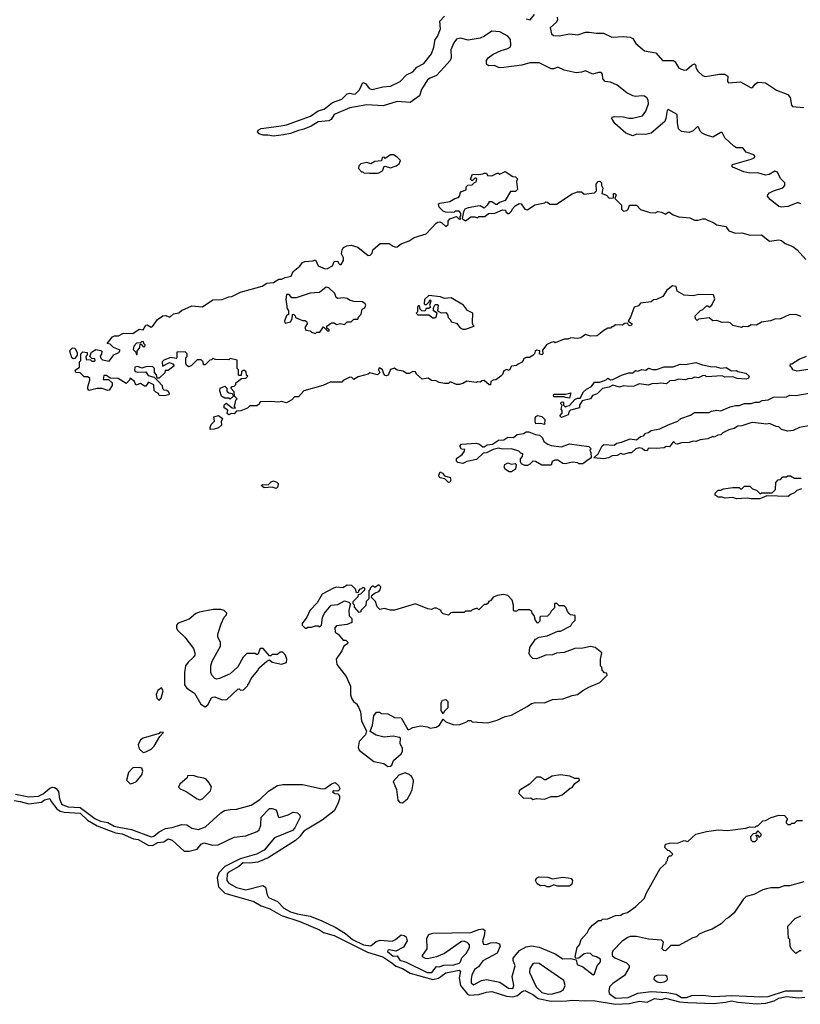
# Model space of a CAD drawing. Extents: x 2494106 to 2685573, y 758056 to 915185.
# Tile 138 of 256: x 2598166 to 2604099, y 784023 to 791505. Entities that reach past the tile are written whole.
import ezdxf

# ---------------------------------------------------------------- set-up
doc = ezdxf.new("R2010")
doc.units = 0

msp = doc.modelspace()

# ---------------------------------------------------------------- linework, layer by layer
at = {"layer": '0CON05XD'}
for points in [[(2603955, 790079.4), (2603935, 790086), (2603868.7, 790138.7), (2603850, 790165), (2603851.2, 790175), (2603865, 790190), (2603894.5, 790205.5), (2603965, 790226.7), (2603982.2, 790245), (2603981.5, 790265), (2603948.5, 790298.5), (2603925, 790345.8), (2603905, 790352.9), (2603861.7, 790328.3), (2603835, 790322.7), (2603775, 790340.4), (2603715, 790339.6), (2603669.2, 790349.2), (2603586.2, 790385), (2603578.8, 790395), (2603583.3, 790405), (2603725, 790445.5), (2603749.2, 790455), (2603755.8, 790465), (2603745, 790478.9), (2603688.5, 790498.5), (2603661.8, 790531.8), (2603615, 790532.5), (2603593.7, 790543.7), (2603526.2, 790606.2), (2603505, 790647.5), (2603495, 790647.5), (2603435, 790611.4), (2603378.9, 790628.9), (2603353.6, 790643.6), (2603338.6, 790658.6), (2603325, 790688.8), (2603315, 790690), (2603285, 790660.8), (2603255, 790648.1), (2603195.6, 790655.6), (2603174, 790676), (2603164.3, 790725), (2603163.3, 790785), (2603095, 790822.5), (2603087.5, 790815), (2603077.5, 790755), (2603067.9, 790732.1), (2602966.1, 790643.9), (2602925, 790631.5), (2602855, 790634.3), (2602825, 790622), (2602771.7, 790641.7), (2602690, 790715), (2602667.5, 790755), (2602670, 790765), (2602685, 790770), (2602755, 790768), (2602795.8, 790755.8), (2602824.2, 790755.8), (2602900, 790775), (2602925, 790808.8), (2602944.4, 790865), (2602942.4, 790892.4), (2602931.7, 790911.7), (2602915, 790924), (2602895, 790927.5), (2602845, 790921.4), (2602825.6, 790925.6), (2602779.2, 790949.2), (2602706.9, 791006.9), (2602655, 791030.9), (2602615, 791036.5), (2602598.2, 791055), (2602595, 791091.2), (2602585, 791102.7), (2602565, 791104.6), (2602520.9, 791090.9), (2602465, 791116.4), (2602436, 791106), (2602395, 791100.5), (2602305, 791121.5), (2602255, 791143.2), (2602225, 791131.6), (2602205, 791131.6), (2602115, 791176.7), (2602042.7, 791177.3), (2601981.3, 791158.7), (2601825, 791139.4), (2601805, 791141.4), (2601775, 791155.8), (2601732.5, 791155), (2601716.7, 791165), (2601713.8, 791175), (2601713.8, 791195), (2601727.5, 791215), (2601765, 791244.2), (2601825, 791271.4), (2601876.7, 791285), (2601894.2, 791295.8), (2601898.3, 791311.7), (2601895.5, 791355), (2601875, 791380), (2601815, 791412.2), (2601755, 791418.1), (2601699.7, 791380.3), (2601665, 791364.2), (2601575, 791350), (2601515.5, 791365.5), (2601485, 791357.8), (2601465, 791329.2), (2601443.5, 791275), (2601444.4, 791215), (2601438.9, 791195), (2601389.1, 791140.9), (2601335, 791081.1), (2601285, 791061.5), (2601265, 791046.9), (2601220.8, 790975), (2601204.1, 790925.9), (2601135, 790876.2), (2601035, 790884.3), (2600929.5, 790850.5), (2600805, 790858), (2600675, 790834), (2600556.4, 790783.6), (2600533, 790747), (2600515, 790736.7), (2600435, 790730), (2600382.5, 790695), (2600325, 790672), (2600285, 790663.8), (2600225, 790640), (2600170, 790630), (2600095, 790618.8), (2600053, 790627), (2600016.4, 790626.4), (2599986.4, 790636.4), (2599973, 790653), (2599977.5, 790665), (2600001.7, 790678.3), (2600135, 790696.9), (2600195, 790706.7), (2600377.2, 790772.8), (2600435, 790811.4), (2600480, 790825), (2600544.3, 790875.7), (2600615, 790902), (2600655, 790942), (2600675, 790946), (2600705, 790938.8), (2600718.3, 790941.7), (2600748.3, 790971.7), (2600775, 791027.5), (2600795, 791020), (2600821.7, 790981.7), (2600845, 790973.8), (2600925, 790994.2), (2600985, 791000.8), (2601056.7, 791035), (2601106.7, 791085), (2601155, 791109.4), (2601185, 791144.4), (2601237, 791173), (2601295.4, 791244.6), (2601314.3, 791295), (2601325, 791353.3), (2601341.5, 791378.5), (2601363.8, 791435), (2601358.6, 791495), (2601395, 791532)], [(2602015, 791512), (2602046, 791504), (2602077.5, 791545)], [(2602251.2, 791525), (2602254, 791505), (2602245, 791486.7), (2602198, 791442), (2602208.3, 791398.3), (2602222.5, 791385), (2602265, 791383.1), (2602345, 791397.1), (2602408.8, 791391.2), (2602465, 791409.4), (2602495, 791410.6), (2602548.3, 791401.7), (2602602.7, 791402.7), (2602667, 791373), (2602755, 791377.5), (2602805, 791372.5), (2602825, 791362.5), (2602848.8, 791325), (2602915, 791268.6), (2603002, 791252), (2603051.2, 791195), (2603135, 791195.5), (2603147.5, 791185), (2603175, 791137.1), (2603215, 791121.9), (2603235, 791124.3), (2603275, 791160.6), (2603295, 791169.2), (2603302.9, 791162.9), (2603308.1, 791135), (2603319.4, 791115), (2603355, 791080.6), (2603375, 791074.5), (2603408.9, 791078.9), (2603485, 791091.1), (2603525, 791090), (2603548.8, 791075), (2603546.2, 791035), (2603552.5, 791025), (2603645, 791033.1), (2603725, 790988), (2603735, 790990), (2603755, 791016), (2603775, 791029.4), (2603835, 791024.6), (2603918.7, 790968.7), (2604005, 790936.7), (2604022.5, 790915), (2604032.5, 790855), (2604040, 790845), (2604125, 790837.5)], [(2600885, 790337.5), (2600895, 790342.5), (2600923, 790357), (2600935, 790390), (2600945, 790392.5), (2600985, 790380), (2601026.4, 790393.6), (2601049.3, 790410.7), (2601060, 790435), (2601035, 790460), (2601007, 790477), (2600985, 790477.5), (2600945, 790450), (2600935, 790460), (2600921.7, 790458.3), (2600917, 790433), (2600865, 790426.7), (2600835, 790410), (2600805, 790420), (2600759.3, 790410.7), (2600742.5, 790395), (2600740, 790375), (2600765, 790350), (2600775, 790350), (2600785, 790340), (2600815, 790342.5), (2600825, 790337.5), (2600885, 790337.5)], [(2601953.6, 788886.4), (2601941.7, 788878.3), (2601905, 788872.5), (2601885, 788840), (2601865, 788846.7), (2601845, 788837.5), (2601835, 788810), (2601823, 788797), (2601785, 788767.5), (2601765, 788766.7), (2601747.5, 788755), (2601745, 788730), (2601735, 788730), (2601695, 788762.5), (2601678.3, 788761.7), (2601665, 788750), (2601645, 788752.5), (2601635, 788747.5), (2601565, 788757.5), (2601535, 788740), (2601505, 788732.5), (2601485, 788732.5), (2601445, 788750), (2601435, 788750), (2601425, 788740), (2601395, 788740), (2601355, 788747.5), (2601331.7, 788761.7), (2601295, 788762.5), (2601271.7, 788781.7), (2601225, 788772.5), (2601181.7, 788811.7), (2601175, 788830), (2601155, 788832.5), (2601125, 788817.5), (2601105, 788817.5), (2601080, 788835), (2601035, 788842.5), (2601015, 788857.5), (2600983.6, 788846.4), (2600966.7, 788805), (2600955, 788797.5), (2600945, 788800), (2600932.5, 788815), (2600922.5, 788845), (2600905, 788857.5), (2600895, 788857.5), (2600892.5, 788845), (2600902.5, 788825), (2600885, 788807.5), (2600828.3, 788821.7), (2600815, 788812.5), (2600738.3, 788791.7), (2600705, 788770), (2600690, 788785), (2600675, 788787.5), (2600625, 788762.5), (2600615, 788750), (2600525, 788750), (2600470, 788725), (2600326.1, 788683.9), (2600285, 788640), (2600255, 788640), (2600235, 788617.5), (2600195, 788593.3), (2600155, 788602.5), (2600135, 788597.5), (2600075, 788603.3), (2599995, 788600), (2599986.7, 788583.3), (2599968.3, 788571.7), (2599915, 788570), (2599897, 788553), (2599847, 788533), (2599815, 788530), (2599795, 788510), (2599775, 788512.5), (2599755, 788502.5), (2599743.6, 788513.6), (2599747, 788537), (2599720, 788555), (2599720, 788575), (2599735, 788590), (2599780, 788555), (2599807.5, 788552.5), (2599800, 788565), (2599810, 788615), (2599820, 788625), (2599800, 788645), (2599797, 788677), (2599770, 788705), (2599781.7, 788718.3), (2599795, 788720), (2599808.3, 788731.7), (2599810, 788745), (2599851.7, 788778.3), (2599885, 788780), (2599900, 788795), (2599890, 788805), (2599888.3, 788828.3), (2599875, 788840), (2599865, 788840), (2599851.7, 788828.3), (2599848.3, 788801.7), (2599835, 788800), (2599830, 788805), (2599830, 788845), (2599820, 788855), (2599818.3, 788918.3), (2599765, 788930), (2599755, 788920), (2599655, 788922.5), (2599635, 788930), (2599625, 788920), (2599611.7, 788918.3), (2599577, 788883), (2599562.5, 788882.5), (2599560, 788905), (2599545, 788920), (2599515, 788920), (2599470, 788875), (2599448.3, 788868.3), (2599435, 788880), (2599430, 788895), (2599430, 788935), (2599440, 788945), (2599440, 788965), (2599425, 788980), (2599361.7, 788978.3), (2599360, 788935), (2599355, 788930), (2599315, 788937.5), (2599261.7, 788918.3), (2599250, 788905), (2599251.7, 788871.7), (2599305, 788900), (2599330, 788890), (2599340, 788875), (2599295, 788840), (2599271.7, 788838.3), (2599268.3, 788821.7), (2599225, 788780), (2599211.7, 788781.7), (2599207, 788807), (2599190, 788825), (2599190, 788855), (2599175, 788870), (2599125, 788867.5), (2599095, 788857.5), (2599065, 788870), (2599042.5, 788865), (2599040, 788845), (2599045, 788832.5), (2599065, 788827.5), (2599125, 788830), (2599141.7, 788801.7), (2599188.3, 788788.3), (2599218.3, 788758.3), (2599250, 788725), (2599251.7, 788701.7), (2599262.5, 788692.5), (2599285, 788690), (2599295, 788682.5), (2599302.5, 788665), (2599300, 788655), (2599265, 788647.5), (2599225, 788650), (2599220, 788665), (2599200, 788675), (2599187.5, 788687.5), (2599185, 788730), (2599145, 788750), (2599125, 788720), (2599115, 788720), (2599085, 788740), (2599048.3, 788728.3), (2599040, 788755), (2599005, 788780), (2599000, 788765), (2598975, 788740), (2598915, 788777.5), (2598855, 788780), (2598825, 788800), (2598805, 788800), (2598801.7, 788771.7), (2598841.7, 788771.7), (2598870, 788745), (2598870, 788725), (2598845, 788690), (2598835, 788687.5), (2598793, 788703), (2598755, 788703.3), (2598695, 788687.5), (2598685, 788700), (2598683.3, 788715), (2598700, 788765), (2598698.3, 788778.3), (2598685, 788790), (2598655, 788790), (2598625, 788822.5), (2598594, 788824), (2598588.3, 788841.7), (2598620, 788865), (2598620, 788905), (2598630, 788915), (2598630, 788965), (2598645, 788980), (2598680, 788975), (2598680, 788955), (2598670, 788945), (2598671.7, 788921.7), (2598705, 788920), (2598715, 788910), (2598735, 788910), (2598740, 788915), (2598738.3, 788928.3), (2598715, 788930), (2598700, 788945), (2598711.7, 788978.3), (2598745, 789000), (2598781.7, 788991.7), (2598790, 788985), (2598787, 788963), (2598778.3, 788951.7), (2598781.7, 788931.7), (2598795, 788920), (2598845, 788910), (2598880.7, 788959.3), (2598920, 788975), (2598930, 788995), (2598880, 789015), (2598855, 789040), (2598830, 789045), (2598872.5, 789095), (2598887, 789103), (2598917, 789103), (2598955, 789123.3), (2599025, 789121.2), (2599075, 789152.5), (2599105, 789147.5), (2599125, 789182.5), (2599135, 789186.2), (2599165, 789167.5), (2599175, 789172.5), (2599213.3, 789226.7), (2599255, 789253.8), (2599276.2, 789256.2), (2599306.4, 789243.6), (2599335, 789270), (2599375, 789277.5), (2599395, 789296.2), (2599475, 789330), (2599555, 789323.3), (2599635, 789376.7), (2599705, 789380), (2599755, 789400), (2599779.3, 789400.7), (2599845, 789433.8), (2600009.5, 789480.5), (2600045, 789503.3), (2600095, 789508.8), (2600135, 789532.5), (2600155, 789532.5), (2600185, 789546.2), (2600230, 789555), (2600245, 789592.5), (2600295, 789632.5), (2600315, 789660), (2600333, 789667), (2600395, 789672.5), (2600415, 789680), (2600434.2, 789634.2), (2600488.3, 789611.7), (2600505.9, 789614.1), (2600542.5, 789635), (2600555, 789667.5), (2600585, 789670), (2600590, 789655), (2600600, 789645), (2600610, 789645), (2600627.5, 789675), (2600627.5, 789695), (2600612.5, 789725), (2600617.5, 789755), (2600627, 789773), (2600653, 789787), (2600685, 789791.2), (2600735, 789776.7), (2600815, 789712.5), (2600830, 789715), (2600845, 789730), (2600850, 789755), (2600906.4, 789803.6), (2600975, 789803.3), (2601005, 789783.8), (2601025, 789776.7), (2601035, 789780), (2601065, 789802.5), (2601125, 789823.8), (2601165, 789850), (2601255, 789876.7), (2601330.7, 789959.3), (2601345, 789967.5), (2601359.3, 789969.3), (2601375, 789962.5), (2601405, 789932.5), (2601421.7, 789948.3), (2601422.5, 789975), (2601435, 789992.5), (2601485, 790010), (2601505, 789990), (2601518.3, 789991.7), (2601510, 790005), (2601520, 790015), (2601520, 790035), (2601505, 790050), (2601475, 790050), (2601467, 790043), (2601445, 790040), (2601403, 790043), (2601385, 790050), (2601355, 790080), (2601350, 790105), (2601358.3, 790111.7), (2601435, 790122.5), (2601473.3, 790146.7), (2601500, 790155), (2601511.7, 790168.3), (2601513, 790187), (2601525, 790200), (2601558.3, 790211.7), (2601560, 790235), (2601571.7, 790248.3), (2601605, 790250), (2601621.7, 790268.3), (2601636.4, 790273.6), (2601640, 790295), (2601635, 790300), (2601625, 790300), (2601605, 790280), (2601592.5, 790292.5), (2601608.3, 790331.7), (2601655, 790327.5), (2601687, 790333), (2601695, 790340), (2601715, 790340), (2601721.7, 790321.7), (2601755, 790317.5), (2601795, 790340), (2601805, 790340), (2601815, 790330), (2601855, 790352.5), (2601913, 790313), (2601935, 790310), (2601950, 790295), (2601942.5, 790275), (2601950, 790215), (2601935, 790200), (2601895, 790200), (2601855, 790130), (2601813, 790117), (2601795, 790100), (2601785, 790100), (2601755, 790120), (2601735, 790120), (2601720, 790095), (2601695, 790072.5), (2601665, 790090), (2601645, 790087.5), (2601573.6, 790076.4), (2601550, 790065), (2601540, 790045), (2601530, 789995), (2601555, 789977.5), (2601595, 790007.5), (2601625, 790007.5), (2601645, 790000), (2601655, 790010), (2601701.7, 790008.3), (2601728.3, 790031.7), (2601776.4, 790033.6), (2601835, 790060), (2601858.3, 790058.3), (2601860, 790045), (2601875, 790032.5), (2601885, 790032.5), (2601905, 790050), (2601911.7, 790068.3), (2601930.7, 790089.3), (2601961.7, 790108.3), (2601976.7, 790105), (2602006.4, 790066.4), (2602025, 790061.2), (2602081.2, 790098.8), (2602156.7, 790113.3), (2602165, 790120), (2602178.3, 790118.3), (2602195, 790102.5), (2602245, 790102.5), (2602365, 790182.5), (2602405, 790197.5), (2602435, 790197.5), (2602455, 790180), (2602535, 790190), (2602550, 790205), (2602547.5, 790255), (2602563.6, 790276.4), (2602575, 790277.5), (2602586.7, 790265), (2602587.5, 790245), (2602597.5, 790225), (2602590, 790185), (2602625, 790172.5), (2602645, 790150), (2602678.3, 790151.7), (2602680, 790185), (2602690, 790185), (2602700, 790175), (2602690, 790145), (2602740, 790095), (2602740, 790065), (2602755, 790050), (2602780, 790055), (2602790, 790065), (2602800, 790095), (2602855, 790096.7), (2602885, 790062.5), (2602955, 790040), (2602995, 790037.5), (2603015, 790047.5), (2603045, 790042.5), (2603075, 790027.5), (2603095, 790042.5), (2603105, 790042.5), (2603132, 790022), (2603175, 790007.5), (2603259.3, 789999.3), (2603295, 789982.5), (2603321.7, 789981.7), (2603357, 789993), (2603375, 789992.5), (2603398.3, 789978.3), (2603435, 789967.5), (2603465, 789946.7), (2603533.6, 789933.6), (2603555, 789900), (2603605, 789883.3), (2603655, 789886.2), (2603717, 789867), (2603805, 789870), (2603865, 789821.2), (2603935, 789831.2), (2603955, 789826.7), (2603984, 789804), (2604040.7, 789780.7), (2604075.8, 789755.8), (2604141.7, 789681.7)], [(2604102, 790105), (2604085, 790114.2), (2604075, 790112.5), (2604005, 790084.4), (2603955, 790079.4)], [(2600415, 789120), (2600425, 789130), (2600448.3, 789131.7), (2600475, 789170), (2600505, 789140), (2600518.3, 789141.7), (2600518.3, 789148.3), (2600501.7, 789161.7), (2600500, 789175), (2600535, 789202.5), (2600555, 789202.5), (2600575, 789190), (2600605, 789197.5), (2600635, 789190), (2600655, 789210), (2600685, 789210), (2600705, 789230), (2600735, 789230), (2600740, 789245), (2600761.7, 789268.3), (2600770, 789305), (2600790, 789315), (2600797.5, 789335), (2600792.5, 789345), (2600771.7, 789361.7), (2600705, 789362.5), (2600673, 789373), (2600655, 789387.5), (2600625, 789392.5), (2600585, 789387.5), (2600572.5, 789395), (2600562.5, 789425), (2600515, 789466.2), (2600495, 789473.3), (2600445, 789432.5), (2600375, 789428), (2600268.3, 789391.7), (2600235, 789392.5), (2600215, 789417.5), (2600195, 789417.5), (2600189.3, 789379.3), (2600198.3, 789308.3), (2600210, 789295), (2600210, 789265), (2600193, 789257), (2600177.5, 789215), (2600180, 789205), (2600185, 789200), (2600225, 789210), (2600237, 789233), (2600240, 789265), (2600247, 789267), (2600260, 789255), (2600263, 789243), (2600315, 789220), (2600335, 789220), (2600348.3, 789208.3), (2600350, 789195), (2600332.5, 789165), (2600340, 789145), (2600375, 789140), (2600385, 789130), (2600415, 789120)], [(2604105, 789249.4), (2604065, 789265.7), (2604015, 789261.4), (2603947.9, 789232.1), (2603905, 789229.2), (2603873, 789217), (2603804.2, 789205.8), (2603766.4, 789183.6), (2603725, 789186.2), (2603699.3, 789170.7), (2603665, 789173.3), (2603653, 789167), (2603585, 789180), (2603565, 789202.5), (2603546.2, 789206.2), (2603505, 789203.8), (2603465, 789220), (2603435, 789217.5), (2603405, 789240), (2603325, 789230), (2603315, 789220), (2603303, 789233), (2603300, 789255), (2603340, 789295), (2603358.3, 789301.7), (2603385, 789330), (2603395, 789330), (2603405, 789320), (2603427.5, 789335), (2603450, 789385), (2603440, 789415), (2603327.7, 789417.7), (2603285, 789407.5), (2603215, 789412.5), (2603161.7, 789441.7), (2603155, 789477.5), (2603128.3, 789481.7), (2603085, 789450), (2603055, 789402.5), (2603005, 789380), (2602983, 789377), (2602965, 789360), (2602885, 789350), (2602868.3, 789331.7), (2602835, 789320), (2602807.5, 789245), (2602790, 789215), (2602820, 789195), (2602817, 789183), (2602805, 789177.5), (2602793, 789183), (2602785, 789200), (2602765, 789197.5), (2602745, 789182.5), (2602695, 789187.5), (2602675, 789170), (2602665, 789170), (2602655, 789160), (2602635, 789160), (2602605, 789142.5), (2602555, 789103.3), (2602505, 789100), (2602465, 789112.5), (2602431.7, 789088.3), (2602405, 789082.5), (2602355, 789086.7), (2602333, 789077), (2602305, 789077.5), (2602235, 789050), (2602225, 789057.5), (2602205, 789052.5), (2602173.6, 789036.4), (2602140, 788995), (2602142.5, 788965), (2602135, 788957.5), (2602117.5, 788965), (2602118.3, 788988.3), (2602095, 788992.5), (2602082.5, 788985), (2602077.5, 788965), (2602065, 788952.5), (2602041.7, 788938.3), (2602015, 788937.5), (2601995, 788927.5), (2601992.5, 788915), (2601979.3, 788900.7), (2601953.6, 788886.4)], [(2601535, 789152.5), (2601555, 789153.3), (2601620, 789175), (2601610, 789185), (2601607.5, 789205), (2601610, 789275), (2601570, 789295), (2601540, 789335), (2601445, 789392.5), (2601395, 789386.7), (2601365, 789400), (2601275, 789410), (2601241.7, 789378.3), (2601240, 789345), (2601245, 789340), (2601258.3, 789341.7), (2601278.3, 789361.7), (2601285, 789380), (2601290, 789365), (2601280, 789335), (2601288.3, 789321.7), (2601275, 789310), (2601255, 789310), (2601245, 789290), (2601221.7, 789291.7), (2601210, 789305), (2601205, 789330), (2601195, 789330), (2601188.3, 789321.7), (2601190, 789285), (2601180, 789275), (2601191.7, 789261.7), (2601275, 789262.5), (2601305, 789240), (2601321.7, 789238.3), (2601331.7, 789248.3), (2601340, 789275), (2601311.7, 789291.7), (2601310, 789315), (2601325, 789340), (2601341.7, 789341.7), (2601347.5, 789335), (2601341.7, 789291.7), (2601368.3, 789278.3), (2601405, 789280), (2601417.5, 789265), (2601421.7, 789241.7), (2601440, 789225), (2601445, 789210), (2601485, 789200), (2601515, 789162.5), (2601535, 789152.5)], [(2599060, 788960), (2599060, 788985), (2599080, 789015), (2599081.7, 789038.3), (2599088.3, 789038.3), (2599105, 789020), (2599118.3, 789021.7), (2599120, 789035), (2599110, 789045), (2599108.3, 789058.3), (2599095, 789060), (2599085, 789050), (2599055, 789047.5), (2599032.5, 789025), (2599028.3, 788998.3), (2599048.3, 788978.3), (2599055, 788960), (2599060, 788960)], [(2598575, 788927.5), (2598562.5, 788935), (2598547.5, 788985), (2598550, 788995), (2598568.3, 789011.7), (2598585, 789010), (2598602.5, 788975), (2598602.5, 788955), (2598585, 788930), (2598575, 788927.5)], [(2604275, 788865.7), (2604075, 788833.3), (2604040, 788845), (2604040, 788855), (2604022.5, 788875), (2604025, 788890), (2604035, 788890), (2604088.8, 788925), (2604145, 788949.2)], [(2602285, 788482.5), (2602270, 788495), (2602290, 788515), (2602290, 788535), (2602282.5, 788545), (2602290, 788575), (2602280, 788585), (2602281.7, 788598.3), (2602295, 788600), (2602300, 788595), (2602300, 788575), (2602315, 788560), (2602322.5, 788567.5), (2602345, 788572.5), (2602385, 788620), (2602405, 788630), (2602425, 788630), (2602451.7, 788678.3), (2602473, 788697), (2602513, 788717), (2602535, 788750), (2602575, 788750), (2602622.5, 788767.5), (2602635, 788780), (2602655, 788767.5), (2602675, 788770), (2602740, 788805), (2602795, 788822.5), (2602825, 788822.5), (2602845, 788840), (2602865, 788833.3), (2602895, 788847.5), (2602925, 788842.5), (2602945, 788857.5), (2602975, 788847.5), (2603005, 788846.7), (2603065, 788866.7), (2603133.6, 788866.4), (2603185, 788886.2), (2603225, 788883.8), (2603305, 788901.2), (2603355, 788881.2), (2603415, 788870), (2603458.3, 788868.3), (2603495, 788857.5), (2603535, 788862.5), (2603575, 788837.5), (2603615, 788840), (2603625, 788832.5), (2603685, 788820), (2603710, 788795), (2603705, 788780), (2603687, 788773), (2603618.3, 788778.3), (2603585, 788790), (2603525, 788787.5), (2603505, 788797.5), (2603385, 788790), (2603375, 788800), (2603355, 788797.5), (2603325, 788782.5), (2603295, 788787.5), (2603275, 788777.5), (2603245, 788776.7), (2603225, 788767.5), (2603175, 788772.5), (2603145, 788762.5), (2603108.3, 788761.7), (2603081.7, 788738.3), (2603035, 788742.5), (2603005, 788737.5), (2602975, 788740), (2602945, 788727.5), (2602875, 788737.5), (2602835, 788720), (2602795, 788717.5), (2602757, 788723), (2602725, 788712.5), (2602675, 788727.5), (2602645, 788712.5), (2602595, 788703.3), (2602555, 788662.5), (2602520.7, 788649.3), (2602505, 788623.3), (2602441.7, 788608.3), (2602420, 788575), (2602420, 788555), (2602353, 788537), (2602343, 788527), (2602335, 788503.3), (2602285, 788482.5)], [(2599765, 788622.5), (2599755, 788630), (2599725, 788630), (2599700, 788645), (2599687.5, 788685), (2599690, 788705), (2599725, 788720), (2599740, 788705), (2599741.7, 788681.7), (2599755, 788670), (2599780, 788665), (2599790, 788645), (2599765, 788622.5)], [(2602345, 788630), (2602313, 788633), (2602305, 788640), (2602225, 788640), (2602222.5, 788655), (2602225, 788660), (2602315, 788660), (2602355, 788670), (2602345, 788630)], [(2604205, 788426.7), (2604093.6, 788406.4), (2604045, 788382.5), (2604005, 788377.5), (2603955, 788390), (2603935, 788410), (2603915, 788412.5), (2603865, 788437.5), (2603845, 788432.5), (2603735, 788443.3), (2603715, 788440), (2603655, 788420), (2603625, 788416.2), (2603595, 788397.5), (2603555, 788387.5), (2603510, 788365), (2603495, 788350), (2603473, 788347), (2603445, 788332.5), (2603433, 788337), (2603395, 788320), (2603338.3, 788311.7), (2603305, 788300), (2603285, 788302.5), (2603255, 788292.5), (2603195, 788290), (2603165, 788280), (2603151.7, 788281.7), (2603135, 788300), (2603105, 788260), (2603078.3, 788261.7), (2603065, 788252.5), (2603005, 788247.5), (2602955, 788250), (2602943.6, 788246.4), (2602935, 788230), (2602915, 788232.5), (2602896.7, 788246.7), (2602875, 788252.5), (2602850, 788245), (2602815, 788212.5), (2602795, 788212.5), (2602755, 788200), (2602735, 788207.5), (2602707, 788193), (2602668.3, 788191.7), (2602640, 788175), (2602605, 788167.5), (2602530, 788175), (2602563, 788207), (2602592.3, 788267.7), (2602605, 788276.2), (2602685, 788272.5), (2602705, 788287.5), (2602740, 788295), (2602805, 788318.8), (2602855, 788312.5), (2602885, 788337.5), (2602907, 788343), (2602925, 788362.5), (2602945, 788367.5), (2602965, 788382.5), (2603030, 788395), (2603095, 788427.5), (2603167, 788453), (2603190, 788475), (2603265, 788500), (2603295, 788520), (2603405, 788520), (2603425, 788530), (2603465, 788537.5), (2603495, 788532.5), (2603565, 788562.5), (2603605, 788572.5), (2603635, 788572.5), (2603675, 788587.5), (2603725, 788587.5), (2603755, 788597.5), (2603785, 788597.5), (2603808.3, 788611.7), (2603855, 788617.5), (2603895, 788637.5), (2603995, 788640), (2604018.3, 788651.7), (2604065, 788650), (2604166.1, 788666.1)], [(2599615, 788390), (2599613.3, 788406.7), (2599621.7, 788428.3), (2599647, 788453), (2599641.7, 788488.3), (2599677, 788497), (2599707.5, 788475), (2599698.3, 788451.7), (2599700, 788425), (2599677, 788403), (2599645, 788392.5), (2599615, 788390)], [(2602155, 788430), (2602125, 788437.5), (2602090, 788435), (2602082.5, 788455), (2602082.5, 788475), (2602090, 788490), (2602105, 788497.5), (2602135, 788490), (2602157, 788467), (2602155, 788430)], [(2602025, 788117.5), (2602005, 788117.5), (2601980.7, 788130.7), (2601972.5, 788145), (2601973, 788167), (2601987.5, 788185), (2601990, 788205), (2601975, 788210), (2601960, 788225), (2601903, 788243), (2601835, 788242.5), (2601805, 788248.8), (2601765, 788240), (2601715, 788213.8), (2601689.3, 788210.7), (2601637, 788163), (2601565, 788146.7), (2601535, 788133.3), (2601495, 788140), (2601485, 788150), (2601485, 788170), (2601528.3, 788201.7), (2601547.5, 788225), (2601548.3, 788238.3), (2601525, 788242.5), (2601510, 788265), (2601525, 788280), (2601635.8, 788285.8), (2601660, 788280), (2601685, 788260), (2601695, 788260), (2601720, 788275), (2601759.5, 788280.5), (2601805, 788310), (2601845, 788312.5), (2601875, 788333.3), (2601919.3, 788330.7), (2601946.4, 788353.6), (2601995, 788360), (2602015, 788372.5), (2602035, 788372.5), (2602085, 788352.5), (2602117, 788347), (2602138.8, 788328.8), (2602150.5, 788300.5), (2602178.8, 788278.8), (2602205, 788268.8), (2602285, 788260), (2602345, 788281.4), (2602491.7, 788261.7), (2602510, 788245), (2602500, 788235), (2602507.5, 788215), (2602510, 788175), (2602476.7, 788153.3), (2602445, 788130), (2602415, 788130), (2602407, 788137), (2602365, 788142.5), (2602315, 788130), (2602295, 788132.5), (2602255, 788157.5), (2602232.5, 788157.5), (2602211.7, 788148.3), (2602205, 788120), (2602135, 788120), (2602087, 788147), (2602065, 788150), (2602043.6, 788126.4), (2602025, 788117.5)], [(2601905, 788070), (2601885, 788070), (2601857, 788087), (2601847.5, 788105), (2601854.1, 788125.9), (2601875, 788136.7), (2601905, 788127.5), (2601931.7, 788131.7), (2601940, 788125), (2601935, 788090), (2601905, 788070)], [(2601425, 787988.8), (2601396.7, 788016.7), (2601363, 788023), (2601355, 788030), (2601352.5, 788045), (2601361.7, 788068.3), (2601379.3, 788059.3), (2601395, 788040), (2601437.5, 788025), (2601443.8, 788005), (2601435, 787990), (2601425, 787988.8)], [(2604108.9, 787941.1), (2604071.7, 787928.3), (2604055, 787908.8), (2604030, 787900), (2604007.4, 787882.6), (2603845, 787887.5), (2603790, 787865), (2603725, 787862.9), (2603695, 787868.8), (2603614.3, 787864.3), (2603585, 787873.8), (2603528.3, 787868.3), (2603505, 787877.5), (2603475, 787877.5), (2603451.7, 787891.7), (2603451.7, 787908.3), (2603475, 787930), (2603495, 787930), (2603515, 787940), (2603585, 787950), (2603635, 787950), (2603645, 787940), (2603655, 787940), (2603675, 787960), (2603715, 787960), (2603735, 787940), (2603765, 787930), (2603793, 787903), (2603805, 787910), (2603885, 787910), (2603910, 787935), (2603913, 787987), (2603931.7, 788008.3), (2603948.3, 788011.7), (2603965, 788030), (2603995, 788030), (2604005, 788040), (2604025, 788040), (2604055, 788020), (2604105, 788020)], [(2600115, 787943.3), (2600085, 787952.5), (2600025, 787947.5), (2600002.5, 787965), (2600015, 787972.5), (2600055, 787970), (2600077, 787993), (2600095, 788000), (2600120.7, 787990.7), (2600130, 787980), (2600128.8, 787955), (2600115, 787943.3)], [(2600965, 785831.2), (2600985, 785832.5), (2600995, 785840), (2601007.5, 785875), (2601065, 785926.7), (2601076.7, 785945), (2601076.4, 785966.4), (2601057.5, 786005), (2601060, 786045), (2601051.7, 786051.7), (2601005, 786060), (2600935, 786053.8), (2600875, 786068.8), (2600830, 786095), (2600846.4, 786143.6), (2600857.5, 786215), (2600878.3, 786241.7), (2600901.7, 786241.7), (2600915, 786232.5), (2600965, 786230), (2601015, 786202.5), (2601065, 786200), (2601115, 786110), (2601125, 786110), (2601155, 786127.5), (2601215, 786140), (2601265, 786132.5), (2601285, 786122.5), (2601331.7, 786128.3), (2601356.7, 786143.3), (2601385, 786190), (2601405, 786170), (2601465, 786147.5), (2601511.7, 786148.3), (2601565, 786170), (2601575, 786180), (2601595, 786180), (2601605, 786170), (2601723, 786163), (2601795, 786183.3), (2601855, 786210), (2601905, 786221.2), (2602022.5, 786285), (2602055, 786310), (2602085, 786316.7), (2602155, 786313.8), (2602215, 786338.8), (2602295, 786343.8), (2602365, 786370), (2602405, 786376.7), (2602445, 786407.5), (2602492.5, 786432.5), (2602575, 786467.5), (2602630, 786525), (2602628.3, 786538.3), (2602611.7, 786541.7), (2602591.7, 786561.7), (2602590, 786585), (2602580, 786595), (2602580, 786645), (2602590, 786695), (2602540, 786735), (2602505, 786742.5), (2602445, 786730), (2602385, 786727.5), (2602303, 786697), (2602245, 786692.5), (2602215, 786677.5), (2602165, 786676.7), (2602095, 786647.5), (2602065, 786650), (2602045, 786670), (2602038.3, 786688.3), (2602042.5, 786735), (2602085, 786797.5), (2602115, 786812.5), (2602175, 786822.5), (2602255, 786857.5), (2602275, 786857.5), (2602355, 786900), (2602365, 786920), (2602388.3, 786941.7), (2602388.3, 786978.3), (2602353, 786983), (2602341.7, 786991.7), (2602328.3, 787008.3), (2602320, 787035), (2602305, 787050), (2602265, 787050), (2602248.3, 787068.3), (2602231.7, 787068.3), (2602230, 787035), (2602205, 787010), (2602195, 786990), (2602177, 786973), (2602125, 786970), (2602120, 786965), (2602120, 786935), (2602105, 786920), (2602085, 786940), (2602077, 786977), (2602060, 786995), (2602058.3, 787008.3), (2602041.7, 787021.7), (2601955, 787020), (2601945, 787010), (2601925, 787010), (2601920, 787015), (2601920, 787055), (2601910, 787095), (2601875, 787130), (2601845, 787136.2), (2601795, 787130), (2601765, 787117.5), (2601745, 787090), (2601730, 787085), (2601730, 787075), (2601715, 787060), (2601695, 787060), (2601655, 787020), (2601645, 787030), (2601635, 787030), (2601605, 787020), (2601595, 787010), (2601555, 787010), (2601545, 787000), (2601455, 787000), (2601443, 786997), (2601425, 786980), (2601385, 786990), (2601370, 787005), (2601370, 787015), (2601335, 787032.5), (2601315, 787032.5), (2601295, 787022.5), (2601267, 787027), (2601175, 787066.7), (2601015, 787017.5), (2600985, 787017.5), (2600935, 787030), (2600903, 787023), (2600883, 787043), (2600870, 787085), (2600840, 787115), (2600841.7, 787128.3), (2600861.7, 787148.3), (2600895, 787160), (2600907, 787173), (2600910, 787195), (2600895, 787210), (2600865, 787190), (2600855, 787200), (2600845, 787200), (2600830, 787185), (2600830, 787175), (2600820, 787165), (2600820, 787105), (2600800, 787085), (2600797, 787053), (2600760, 787015), (2600760, 787005), (2600745, 787000), (2600711.7, 787041.7), (2600710, 787055), (2600700, 787065), (2600700, 787085), (2600738.3, 787121.7), (2600741.7, 787138.3), (2600758.3, 787141.7), (2600788.3, 787171.7), (2600790, 787185), (2600775, 787190), (2600765, 787180), (2600751.7, 787178.3), (2600740, 787165), (2600738.3, 787151.7), (2600725, 787150), (2600718.3, 787178.3), (2600690, 787205), (2600655, 787207.5), (2600621.7, 787188.3), (2600575, 787193.3), (2600550, 787185), (2600465, 787140), (2600427.5, 787075), (2600372.5, 787015), (2600347.5, 786965), (2600313, 786917), (2600313, 786903), (2600335, 786880), (2600345, 786880), (2600355, 786890), (2600385, 786890), (2600415, 786900), (2600435, 786900), (2600448.3, 786891.7), (2600460, 786905), (2600468.3, 786961.7), (2600482.5, 786995), (2600533, 787057), (2600585, 787060), (2600635, 787090), (2600668.3, 787078.3), (2600680, 787065), (2600675, 787050), (2600667.5, 787015), (2600670, 786975), (2600690, 786955), (2600690, 786925), (2600655, 786910), (2600575, 786900), (2600560, 786885), (2600565, 786850), (2600586.4, 786836.4), (2600625, 786790), (2600645, 786790), (2600660, 786775), (2600658.3, 786761.7), (2600630, 786745), (2600615, 786710), (2600572.5, 786645), (2600577.5, 786605), (2600647.5, 786515), (2600679.3, 786439.3), (2600680, 786375), (2600690, 786345), (2600703.6, 786323.6), (2600730, 786305), (2600730, 786295), (2600741.7, 786281.7), (2600757.5, 786245), (2600763.3, 786175), (2600801.7, 786101.7), (2600795, 786070), (2600745, 786020), (2600738.8, 785975), (2600746.2, 785955), (2600857.6, 785867.6), (2600932.9, 785852.9), (2600965, 785831.2)], [(2599575, 786282.5), (2599595, 786297.5), (2599625, 786352.5), (2599635, 786357.5), (2599649.3, 786359.3), (2599705, 786337.5), (2599741.7, 786338.3), (2599823, 786417), (2599835, 786420), (2599845, 786410), (2599868.3, 786411.7), (2599900, 786445), (2599900, 786455), (2599908.3, 786461.7), (2599925, 786500), (2599973, 786557), (2599985, 786580), (2600045, 786630), (2600065, 786640), (2600085, 786622.5), (2600155, 786607.5), (2600195, 786620), (2600197.5, 786645), (2600187.5, 786675), (2600165, 786700), (2600145, 786700), (2600125, 786680), (2600085, 786680), (2600075, 786670), (2600065, 786670), (2600016.4, 786726.4), (2599995, 786727.5), (2599975, 786680), (2599965, 786680), (2599955, 786690), (2599891.7, 786688.3), (2599865, 786660), (2599825, 786587.5), (2599765, 786533.3), (2599685, 786498.8), (2599665, 786493.3), (2599649.3, 786499.3), (2599626.2, 786525), (2599618, 786545), (2599618, 786595), (2599628.8, 786631.2), (2599693.3, 786745), (2599693, 786773), (2599672.5, 786815), (2599672.5, 786835), (2599696.7, 786915), (2599720, 786965), (2599738.3, 786981.7), (2599740, 786995), (2599720, 787015), (2599695, 787023.3), (2599636.4, 787023.6), (2599533.3, 787003.3), (2599505, 786993.8), (2599455, 786950), (2599371.7, 786918.3), (2599357.5, 786905), (2599356.7, 786885), (2599366.7, 786865), (2599421.7, 786811.7), (2599486.1, 786726.1), (2599497.5, 786695), (2599496.7, 786675), (2599485, 786657.5), (2599446.1, 786623.9), (2599426.1, 786593.9), (2599418, 786545), (2599419.5, 786449.5), (2599435.9, 786425.9), (2599495, 786387.5), (2599543.6, 786303.6), (2599575, 786282.5)], [(2599225, 786332.5), (2599241.7, 786348.3), (2599257.5, 786405), (2599245, 786427.5), (2599215, 786407.5), (2599203.9, 786376.1), (2599208.3, 786348.3), (2599225, 786332.5)], [(2601385, 786230), (2601370, 786255), (2601370, 786315), (2601380, 786335), (2601405, 786340), (2601420, 786325), (2601420, 786275), (2601391.7, 786248.3), (2601385, 786230)], [(2599105, 785937.5), (2599125, 785942.5), (2599165, 785962.5), (2599187.5, 785985), (2599231.7, 786058.3), (2599258.3, 786088.3), (2599235, 786090), (2599225, 786080), (2599103.6, 786046.4), (2599085, 786032.5), (2599067.5, 785995), (2599073.8, 785963.8), (2599105, 785937.5)], [(2599005, 785697.5), (2599025, 785702.5), (2599053, 785717), (2599093.6, 785766.4), (2599102.5, 785795), (2599095, 785817.5), (2599075, 785823.3), (2599025, 785820), (2598993.3, 785785), (2598977.5, 785725), (2599005, 785697.5)], [(2599535, 785576.7), (2599555, 785583.3), (2599616.7, 785645), (2599623.3, 785675), (2599606.1, 785706.1), (2599583, 785733), (2599565, 785742.5), (2599521.7, 785748.3), (2599485, 785762.5), (2599441.7, 785758.3), (2599440, 785745), (2599383.6, 785696.4), (2599373, 785673), (2599385, 785660), (2599430.7, 785640.7), (2599515, 785583.3), (2599535, 785576.7)], [(2601075, 785553.3), (2601113.3, 785585), (2601135.9, 785624.1), (2601148.8, 785655), (2601160, 785715), (2601160, 785725), (2601143, 785753), (2601125, 785770), (2601095, 785782.5), (2601047, 785763), (2601003.3, 785716.7), (2601030, 785655), (2601040, 785575), (2601055, 785557.5), (2601075, 785553.3)], [(2602065, 785580), (2602095, 785587.5), (2602155, 785582.5), (2602205, 785602.5), (2602253, 785603), (2602290, 785615), (2602350, 785665), (2602365, 785670), (2602385, 785700), (2602420, 785725), (2602418.3, 785738.3), (2602385, 785740), (2602347, 785757), (2602275, 785767.5), (2602213, 785757), (2602165, 785730), (2602155, 785730), (2602125, 785750), (2602095, 785750), (2602040, 785695), (2601973.6, 785656.4), (2601962.5, 785645), (2601960, 785625), (2601995, 785590), (2602051.7, 785591.7), (2602065, 785580)], [(2598135, 785619.6), (2598235, 785599.2), (2598310, 785605), (2598345, 785622.5), (2598395, 785665.3), (2598415, 785672), (2598429.6, 785669.6), (2598443.6, 785663.6), (2598461.2, 785641.2), (2598468.5, 785585), (2598485, 785546.7), (2598495, 785538.7), (2598535, 785523.7), (2598625, 785517.8), (2598737.1, 785435), (2598780, 785415), (2598835, 785404), (2598885, 785377.2), (2598920.4, 785369.6), (2599015, 785350.3), (2599165, 785296.5), (2599185, 785301.8), (2599225, 785332.7), (2599275, 785358.2), (2599325, 785365.8), (2599395, 785389.2), (2599435.8, 785385.8), (2599475, 785361.2), (2599525, 785350.8), (2599578, 785372), (2599695, 785478), (2599723.3, 785495), (2599765, 785504.3), (2599815, 785505.7), (2599925, 785535.8), (2599991.3, 785578.7), (2600057.1, 785642.9), (2600125, 785686.2), (2600165, 785693.3), (2600315, 785692.5), (2600465, 785661.2), (2600487, 785663), (2600535, 785697.5), (2600565, 785707.5), (2600590, 785685), (2600600, 785665), (2600595, 785650), (2600585, 785642.5), (2600553.6, 785646.4), (2600543, 785637), (2600560, 785625), (2600585, 785622.5), (2600597.5, 785605), (2600597.5, 785585), (2600583.9, 785546.1), (2600555.6, 785494.4), (2600465, 785422), (2600325, 785337.5), (2600293.3, 785296.7), (2600261.5, 785268.5), (2600054, 785136), (2599975, 785103.3), (2599915, 785096), (2599865, 785097.2), (2599830.9, 785069.1), (2599750, 785025), (2599743.3, 785015), (2599740, 784965), (2599755, 784943.1), (2599815, 784910.6), (2599885, 784893.1), (2600015, 784926.2), (2600035, 784912.5), (2600047.5, 784855), (2600058, 784835), (2600124.6, 784804.6), (2600173.9, 784753.9), (2600225, 784725.8), (2600275, 784709.5), (2600373.3, 784693.3), (2600458.6, 784658.6), (2600565, 784608.7), (2600641.5, 784561.5), (2600695, 784514.4), (2600779.2, 784475), (2600835, 784467.3), (2600875, 784499.4), (2600905, 784510), (2600996.8, 784503.2), (2601023.3, 784515), (2601065, 784550), (2601087, 784547), (2601102.5, 784535), (2601110, 784505), (2601083.9, 784456.1), (2601025, 784428), (2600975, 784438.2), (2600964.6, 784435.4), (2600962.5, 784425), (2601005, 784390), (2601035, 784391.2), (2601055, 784357.7), (2601102.4, 784342.4), (2601263.8, 784263.8)], [(2598125, 785570.5), (2598170, 785565), (2598235, 785546.9), (2598332.2, 785557.8), (2598355, 785577.1), (2598395, 785586.2), (2598404.2, 785564.2), (2598449.2, 785509.2), (2598475, 785491.2), (2598503.9, 785483.9), (2598625, 785475.3), (2598682.1, 785422.1), (2598755, 785378.1), (2598895, 785327.2), (2598945, 785319.6), (2599030.6, 785280.6), (2599066, 785275), (2599141.7, 785231.7), (2599175, 785230), (2599215, 785252.1), (2599262.5, 785257.5), (2599295, 785280), (2599325, 785270), (2599415, 785185.8), (2599455, 785185.7), (2599515, 785202), (2599545, 785239.2), (2599565, 785250), (2599635, 785232.9), (2599675, 785234.2), (2599795, 785292.9), (2599885, 785304.2), (2599970, 785335), (2599985, 785350), (2599999.4, 785385), (2600002, 785445), (2600065, 785510), (2600085, 785511.2), (2600115, 785500), (2600133.8, 785445), (2600141.7, 785441.7), (2600207.3, 785462.7), (2600245, 785482), (2600278.3, 785478.3), (2600295, 785460), (2600296.7, 785445), (2600257.5, 785365), (2600240, 785345), (2600102.9, 785287.1), (2600025, 785194.6), (2599965, 785164.1), (2599841.8, 785128.2), (2599725, 785070)], [(2601263.8, 784263.8), (2601297.5, 784265), (2601335, 784310), (2601355, 784307.5), (2601389.4, 784320.6), (2601465, 784323.6), (2601505.7, 784335), (2601516.9, 784345), (2601525.7, 784375), (2601560.5, 784409.5), (2601585.9, 784455.9), (2601584.2, 784474.2), (2601571.2, 784491.2), (2601545, 784502.5), (2601525, 784500), (2601395, 784410), (2601335, 784383.3), (2601265, 784367.5), (2601250.7, 784370.7), (2601227.5, 784385), (2601227.5, 784395), (2601263.3, 784445), (2601260, 784525), (2601275, 784552.5), (2601305, 784562.5), (2601595, 784567.5), (2601655, 784592.5), (2601685, 784597.5), (2601700, 784585), (2601696.4, 784543.6), (2601683.3, 784505), (2601690.7, 784480.7), (2601715, 784477.5), (2601745, 784491.2), (2601785, 784493.8), (2601811.7, 784481.7), (2601818.8, 784465), (2601795, 784411.2), (2601685.6, 784354.4), (2601652.2, 784307.8), (2601622.1, 784287.9), (2601602.7, 784245), (2601597.1, 784212.9), (2601598, 784185), (2601615, 784170.8), (2601676.2, 784205), (2601715, 784212.2), (2601815, 784192.5), (2601880.8, 784145), (2601915, 784143.8), (2601921.8, 784165), (2601908.5, 784235), (2601932.7, 784315), (2601915.5, 784355), (2601916.9, 784373.1), (2601965, 784431.9), (2602015, 784458.6), (2602055, 784466.7), (2602115, 784457.1), (2602235, 784406), (2602295, 784367.5), (2602355, 784370), (2602395, 784360), (2602402.5, 784325), (2602445, 784307.5), (2602525, 784246), (2602535.6, 784255), (2602554.4, 784315.6), (2602580, 784345), (2602580, 784365), (2602550, 784385), (2602521.7, 784391.7), (2602505, 784410), (2602485, 784412.5), (2602455, 784407.5), (2602415, 784372.5), (2602391.7, 784371.7), (2602387, 784387), (2602402.5, 784455), (2602420, 784475), (2602432.5, 784515), (2602480, 784565), (2602491.7, 784591.7), (2602520, 784625), (2602565, 784660), (2602585, 784660), (2602595, 784670), (2602637, 784673), (2602695, 784697.5), (2602735, 784700), (2602748.3, 784711.7), (2602785, 784720), (2602850, 784765), (2602915, 784830), (2602927.5, 784865), (2603032.5, 785055), (2603080, 785095), (2603080, 785105), (2603090, 785115), (2603091.7, 785138.3), (2603105, 785150), (2603118.3, 785151.7), (2603130, 785165), (2603105, 785190), (2603091.7, 785191.7), (2603070, 785215), (2603075, 785240), (2603115, 785250), (2603165, 785247.5), (2603215, 785267.5), (2603245, 785260), (2603303.9, 785316.1), (2603385, 785336.2), (2603475, 785350), (2603545, 785342.5), (2603685, 785362.5), (2603715, 785372.5), (2603755, 785370), (2603765, 785380), (2603775, 785380), (2603813, 785417), (2603835, 785420), (2603878.3, 785441.7), (2603935, 785460), (2603978.3, 785458.3), (2604000, 785435), (2604000, 785425), (2603990, 785415), (2603991.7, 785401.7), (2604005, 785390), (2604025, 785390), (2604035, 785400), (2604055, 785400), (2604075, 785420), (2604115, 785420)], [(2603755, 785260), (2603770, 785275), (2603770, 785295), (2603761.7, 785308.3), (2603778.3, 785308.3), (2603785, 785290), (2603800, 785305), (2603800, 785315), (2603775, 785340), (2603758.3, 785321.7), (2603741.7, 785318.3), (2603720, 785295), (2603721.7, 785271.7), (2603735, 785260), (2603755, 785260)], [(2599725, 785070), (2599678.6, 785021.4), (2599666.3, 784985), (2599676.6, 784916.6), (2599725, 784867.9), (2599945, 784804.5), (2600001.5, 784771.5), (2600067.3, 784747.3), (2600156.6, 784696.6), (2600295, 784653.1), (2600445, 784587.9), (2600475, 784568.2), (2600555, 784545.3), (2600809.9, 784419.9), (2600925, 784384.5), (2600995, 784337.1), (2601025, 784313.8), (2601075.7, 784295), (2601135, 784260), (2601305, 784210.8), (2601349.5, 784220.5), (2601405, 784262.5), (2601505, 784283.3), (2601515.8, 784275), (2601506.4, 784225), (2601515.4, 784165), (2601570.1, 784100.1), (2601585, 784092.5), (2601655, 784098.5), (2601715, 784116.5), (2601755, 784120.6), (2601865, 784084.4), (2601915, 784078.9), (2601949.9, 784090.1), (2601985, 784119.4), (2602005, 784126.9), (2602065, 784097.9), (2602107.1, 784067.1), (2602205, 784047.1), (2602325, 784048.2), (2602365, 784054.3), (2602469.7, 784049.7), (2602525, 784052.9), (2602693, 784023), (2602801.1, 784028.9), (2602875, 784046.6), (2602935, 784040), (2602991.7, 784068.3), (2603045, 784059.1), (2603075, 784068.4), (2603181.1, 784041.1), (2603245, 784035.9), (2603438.8, 784028.8), (2603531.9, 784038.1), (2603575, 784050.4), (2603625, 784039.3), (2603765, 784025.9), (2603837.6, 784032.4), (2603899.4, 784050.6), (2603935, 784069.1), (2603995, 784083.5), (2604085, 784071.2), (2604133.1, 784076.9)], [(2602193.9, 784916.1), (2602175, 784916.2), (2602155, 784925.6), (2602125, 784923.8), (2602098, 784938), (2602086.8, 784965), (2602095, 784982.2), (2602115, 784990.8), (2602179.8, 784989.8), (2602215, 784976.9), (2602291.4, 784988.6), (2602335.3, 784985.3), (2602358.3, 784978.3), (2602368.6, 784965), (2602363.6, 784936.4), (2602345, 784920.6), (2602250.3, 784920.3), (2602225, 784931.2), (2602193.9, 784916.1)], [(2604126.4, 784953.6), (2604016.4, 784923.6), (2603977, 784923), (2603935, 784907.5), (2603875, 784907.5), (2603840.7, 784899.3), (2603815, 784892.5), (2603745, 784857.5), (2603688.3, 784841.7), (2603665, 784820), (2603595, 784717.5), (2603555, 784682.5), (2603535, 784672.5), (2603497.5, 784635), (2603430, 784595), (2603375, 784577.5), (2603330, 784555), (2603310, 784535), (2603283, 784527), (2603175, 784470), (2603115, 784470), (2603075, 784430), (2603061.7, 784431.7), (2603050, 784445), (2603060, 784495), (2603045, 784510), (2602945, 784517.5), (2602853, 784537), (2602805, 784537.5), (2602788.3, 784531.7), (2602745, 784502.5), (2602675, 784430), (2602670, 784415), (2602670, 784395), (2602690, 784375), (2602777, 784337), (2602797, 784317), (2602797, 784303), (2602761.7, 784241.7), (2602675, 784182), (2602648.6, 784155), (2602642.3, 784122.3), (2602646, 784105), (2602695, 784069.3)], [(2604105, 784430), (2604095, 784430), (2604065, 784410), (2604031.7, 784441.7), (2604022.5, 784465), (2604020, 784515), (2604010, 784525), (2604003, 784617), (2604060, 784675), (2604103.6, 784696.4)], [(2602185, 784099.2), (2602215, 784102.8), (2602275, 784120.5), (2602300, 784135), (2602312, 784165), (2602301.2, 784205), (2602115, 784332), (2602075, 784336), (2602065, 784331.2), (2602043.8, 784296.2), (2602040.9, 784265), (2602091.5, 784155), (2602135, 784112), (2602185, 784099.2)], [(2603035, 784188.6), (2603065, 784194.3), (2603083.8, 784205), (2603089.2, 784215), (2603085.8, 784235), (2603075, 784240.8), (2603014.1, 784244.1), (2602987.3, 784232.7), (2602986, 784215), (2603010, 784195), (2603035, 784188.6)], [(2602695, 784069.3), (2602791.2, 784075), (2602865, 784106.7), (2602965, 784120.4), (2603085, 784112.9), (2603155, 784099.1), (2603195, 784074.3), (2603235, 784073.8), (2603275, 784090.3), (2603355, 784092.5), (2603445, 784082.8), (2603575, 784091), (2603805, 784078.6), (2603855, 784083.4), (2603985, 784124.8), (2604115, 784126.6)]]:
    msp.add_lwpolyline(points, dxfattribs=at)

doc.saveas('drawing.dxf')
